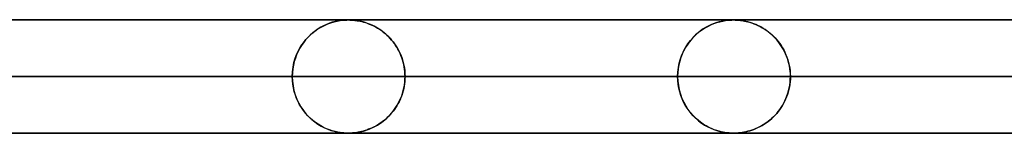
# Model space of a CAD drawing. Header units: millimetres. Extents: x -790 to 790, y -924 to 924.
# Tile 4 of 48: x -438 to -351, y 914 to 924. Entities that reach past the tile are written whole.
import ezdxf

# ---------------------------------------------------------------- set-up
doc = ezdxf.new("R2010")
doc.units = ezdxf.units.MM
doc.layers.add('HIDDEN', color=7, linetype='Continuous')
doc.layers.add('THICK', color=7, linetype='Continuous')

msp = doc.modelspace()

# ---------------------------------------------------------------- linework, layer by layer
at = {"layer": 'HIDDEN'}
for p, q in [((0, 923.99), (-677, 923.99)), ((-330.08, 923.98), (-647.9, 923.98)), ((-411.313, 923.508), (-411.025, 923.633)), ((-410.878, 923.688), (-411.133, 923.588)), ((-411.025, 923.633), (-410.739, 923.736)), ((-410.621, 923.773), (-410.878, 923.688)), ((-410.739, 923.736), (-410.455, 923.819)), ((-410.368, 923.841), (-410.621, 923.773)), ((-410.455, 923.819), (-410.179, 923.883)), ((-410.135, 923.891), (-410.368, 923.841)), ((-410.179, 923.883), (-409.929, 923.926)), ((-409.925, 923.927), (-410.135, 923.891)), ((-409.929, 923.926), (-409.712, 923.954)), ((-409.742, 923.95), (-409.925, 923.927)), ((-409.586, 923.965), (-409.742, 923.95)), ((-409.712, 923.954), (-409.544, 923.968)), ((-409.443, 923.974), (-409.586, 923.965)), ((-409.544, 923.968), (-409.428, 923.975)), ((-409.313, 923.979), (-409.443, 923.974)), ((-409.428, 923.975), (-409.344, 923.978)), ((-409.344, 923.978), (-409.27, 923.98)), ((-409.199, 923.98), (-409.313, 923.979)), ((-409.27, 923.98), (-409.2, 923.98)), ((-409.2, 923.98), (-409.133, 923.98)), ((-409.09, 923.979), (-409.199, 923.98)), ((-409.133, 923.98), (-409.064, 923.978)), ((-408.97, 923.975), (-409.09, 923.979)), ((-409.064, 923.978), (-408.988, 923.976)), ((-408.988, 923.976), (-408.905, 923.971)), ((-408.833, 923.966), (-408.97, 923.975)), ((-408.905, 923.971), (-408.815, 923.965)), ((-408.694, 923.954), (-408.833, 923.966)), ((-408.815, 923.965), (-408.722, 923.957)), ((-408.722, 923.957), (-408.627, 923.947)), ((-408.566, 923.94), (-408.694, 923.954)), ((-408.627, 923.947), (-408.525, 923.934)), ((-408.447, 923.923), (-408.566, 923.94)), ((-408.525, 923.934), (-408.412, 923.917)), ((-408.32, 923.902), (-408.447, 923.923)), ((-408.412, 923.917), (-408.287, 923.896)), ((-408.183, 923.876), (-408.32, 923.902)), ((-408.287, 923.896), (-408.152, 923.869)), ((-408.037, 923.843), (-408.183, 923.876)), ((-408.152, 923.869), (-408.008, 923.836)), ((-407.883, 923.804), (-408.037, 923.843)), ((-408.008, 923.836), (-407.854, 923.796)), ((-407.723, 923.757), (-407.883, 923.804)), ((-407.854, 923.796), (-407.693, 923.748)), ((-407.56, 923.704), (-407.723, 923.757)), ((-407.693, 923.748), (-407.523, 923.691)), ((-407.399, 923.645), (-407.56, 923.704)), ((-407.523, 923.691), (-407.347, 923.625)), ((-407.239, 923.581), (-407.399, 923.645)), ((-377.123, 923.549), (-376.852, 923.661)), ((-376.812, 923.676), (-377.046, 923.583)), ((-376.852, 923.661), (-376.583, 923.754)), ((-376.592, 923.751), (-376.812, 923.676)), ((-376.386, 923.811), (-376.592, 923.751)), ((-376.583, 923.754), (-376.316, 923.829)), ((-376.199, 923.857), (-376.386, 923.811)), ((-376.316, 923.829), (-376.06, 923.886)), ((-376.03, 923.892), (-376.199, 923.857)), ((-376.06, 923.886), (-375.826, 923.927)), ((-375.876, 923.919), (-376.03, 923.892)), ((-375.733, 923.94), (-375.876, 923.919)), ((-375.826, 923.927), (-375.623, 923.953)), ((-375.602, 923.955), (-375.733, 923.94)), ((-375.623, 923.953), (-375.459, 923.967)), ((-375.484, 923.965), (-375.602, 923.955)), ((-375.379, 923.972), (-375.484, 923.965)), ((-375.459, 923.967), (-375.341, 923.974)), ((-375.28, 923.977), (-375.379, 923.972)), ((-375.341, 923.974), (-375.251, 923.978)), ((-375.187, 923.979), (-375.28, 923.977)), ((-375.251, 923.978), (-375.173, 923.979)), ((-375.1, 923.98), (-375.187, 923.979)), ((-375.173, 923.979), (-375.1, 923.98)), ((-375.1, 923.98), (-375.029, 923.98)), ((-375.012, 923.979), (-375.1, 923.98)), ((-375.029, 923.98), (-374.957, 923.978)), ((-374.917, 923.977), (-375.012, 923.979)), ((-374.957, 923.978), (-374.876, 923.975)), ((-374.806, 923.971), (-374.917, 923.977)), ((-374.876, 923.975), (-374.788, 923.97)), ((-374.675, 923.962), (-374.806, 923.971)), ((-374.788, 923.97), (-374.694, 923.964)), ((-374.694, 923.964), (-374.597, 923.955)), ((-374.525, 923.947), (-374.675, 923.962)), ((-374.597, 923.955), (-374.498, 923.944)), ((-374.359, 923.925), (-374.525, 923.947)), ((-374.498, 923.944), (-374.388, 923.929)), ((-374.388, 923.929), (-374.267, 923.91)), ((-374.184, 923.895), (-374.359, 923.925)), ((-374.267, 923.91), (-374.134, 923.886)), ((-374.008, 923.859), (-374.184, 923.895)), ((-374.134, 923.886), (-373.99, 923.855)), ((-373.833, 923.817), (-374.008, 923.859)), ((-373.99, 923.855), (-373.836, 923.818)), ((-373.836, 923.818), (-373.674, 923.773)), ((-373.659, 923.768), (-373.833, 923.817)), ((-373.674, 923.773), (-373.503, 923.719)), ((-373.486, 923.713), (-373.659, 923.768)), ((-373.503, 923.719), (-373.325, 923.655)), ((-373.314, 923.651), (-373.486, 923.713)), ((-373.325, 923.655), (-373.14, 923.581)), ((-373.144, 923.583), (-373.314, 923.651)), ((-412.698, 922.534), (-412.437, 922.777)), ((-412.348, 922.852), (-412.572, 922.655)), ((-412.437, 922.777), (-412.165, 922.995)), ((-412.116, 923.032), (-412.348, 922.852)), ((-412.165, 922.995), (-411.885, 923.19)), ((-411.878, 923.195), (-412.116, 923.032)), ((-411.885, 923.19), (-411.6, 923.361)), ((-411.634, 923.342), (-411.878, 923.195)), ((-411.385, 923.473), (-411.634, 923.342)), ((-411.6, 923.361), (-411.313, 923.508)), ((-411.133, 923.588), (-411.385, 923.473)), ((-407.347, 923.625), (-407.165, 923.549)), ((-407.08, 923.51), (-407.239, 923.581)), ((-407.165, 923.549), (-406.981, 923.462)), ((-406.923, 923.434), (-407.08, 923.51)), ((-406.981, 923.462), (-406.798, 923.368)), ((-406.768, 923.352), (-406.923, 923.434)), ((-406.798, 923.368), (-406.62, 923.266)), ((-406.615, 923.264), (-406.768, 923.352)), ((-406.62, 923.266), (-406.447, 923.158)), ((-406.464, 923.17), (-406.615, 923.264)), ((-406.316, 923.07), (-406.464, 923.17)), ((-406.447, 923.158), (-406.277, 923.042)), ((-406.171, 922.964), (-406.316, 923.07)), ((-406.277, 923.042), (-406.113, 922.92)), ((-406.028, 922.853), (-406.171, 922.964)), ((-406.113, 922.92), (-405.953, 922.791)), ((-405.888, 922.735), (-406.028, 922.853)), ((-405.953, 922.791), (-405.799, 922.655)), ((-378.252, 922.848), (-378.468, 922.658)), ((-378.451, 922.674), (-378.197, 922.893)), ((-378.025, 923.024), (-378.252, 922.848)), ((-378.197, 922.893), (-377.934, 923.089)), ((-377.788, 923.188), (-378.025, 923.024)), ((-377.934, 923.089), (-377.666, 923.264)), ((-377.542, 923.337), (-377.788, 923.188)), ((-377.666, 923.264), (-377.395, 923.417)), ((-377.291, 923.47), (-377.542, 923.337)), ((-377.395, 923.417), (-377.123, 923.549)), ((-377.046, 923.583), (-377.291, 923.47)), ((-372.975, 923.508), (-373.144, 923.583)), ((-373.14, 923.581), (-372.951, 923.496)), ((-372.808, 923.426), (-372.975, 923.508)), ((-372.951, 923.496), (-372.763, 923.403)), ((-372.643, 923.338), (-372.808, 923.426)), ((-372.763, 923.403), (-372.579, 923.302)), ((-372.481, 923.243), (-372.643, 923.338)), ((-372.579, 923.302), (-372.4, 923.193)), ((-372.321, 923.141), (-372.481, 923.243)), ((-372.4, 923.193), (-372.226, 923.077)), ((-372.163, 923.033), (-372.321, 923.141)), ((-372.226, 923.077), (-372.057, 922.954)), ((-372.009, 922.918), (-372.163, 923.033)), ((-372.057, 922.954), (-371.893, 922.824)), ((-371.858, 922.796), (-372.009, 922.918)), ((-371.893, 922.824), (-371.734, 922.688)), ((-371.71, 922.667), (-371.858, 922.796)), ((-413.389, 921.668), (-413.176, 921.979)), ((-413.176, 921.979), (-413.349, 921.731)), ((-413.176, 921.979), (-412.945, 922.268)), ((-412.989, 922.217), (-413.176, 921.979)), ((-412.787, 922.442), (-412.989, 922.217)), ((-412.945, 922.268), (-412.698, 922.534)), ((-412.572, 922.655), (-412.787, 922.442)), ((-405.752, 922.611), (-405.888, 922.735)), ((-405.799, 922.655), (-405.65, 922.512)), ((-405.619, 922.481), (-405.752, 922.611)), ((-405.65, 922.512), (-405.506, 922.363)), ((-405.489, 922.345), (-405.619, 922.481)), ((-405.506, 922.363), (-405.368, 922.208)), ((-405.364, 922.203), (-405.489, 922.345)), ((-405.368, 922.208), (-405.235, 922.045)), ((-405.242, 922.054), (-405.364, 922.203)), ((-405.125, 921.899), (-405.242, 922.054)), ((-405.235, 922.045), (-405.108, 921.875)), ((-405.014, 921.738), (-405.125, 921.899)), ((-379.339, 921.584), (-379.141, 921.888)), ((-379.049, 922.013), (-379.22, 921.773)), ((-379.141, 921.888), (-378.925, 922.171)), ((-378.867, 922.24), (-379.049, 922.013)), ((-378.925, 922.171), (-378.695, 922.433)), ((-378.673, 922.455), (-378.867, 922.24)), ((-378.695, 922.433), (-378.451, 922.674)), ((-378.468, 922.658), (-378.673, 922.455)), ((-371.734, 922.688), (-371.581, 922.544)), ((-371.567, 922.53), (-371.71, 922.667)), ((-371.581, 922.544), (-371.433, 922.394)), ((-371.427, 922.387), (-371.567, 922.53)), ((-371.433, 922.394), (-371.291, 922.237)), ((-371.291, 922.237), (-371.427, 922.387)), ((-371.291, 922.237), (-371.155, 922.073)), ((-371.161, 922.08), (-371.291, 922.237)), ((-371.035, 921.915), (-371.161, 922.08)), ((-371.155, 922.073), (-371.025, 921.901)), ((-370.915, 921.743), (-371.035, 921.915)), ((-371.025, 921.901), (-370.9, 921.721)), ((-413.649, 921.201), (-413.776, 920.919)), ((-413.751, 920.98), (-413.581, 921.334)), ((-413.507, 921.471), (-413.649, 921.201)), ((-413.581, 921.334), (-413.389, 921.668)), ((-413.349, 921.731), (-413.507, 921.471)), ((-405.108, 921.875), (-404.986, 921.697)), ((-404.907, 921.571), (-405.014, 921.738)), ((-404.986, 921.697), (-404.87, 921.51)), ((-404.806, 921.399), (-404.907, 921.571)), ((-404.87, 921.51), (-404.761, 921.315)), ((-404.712, 921.221), (-404.806, 921.399)), ((-404.761, 921.315), (-404.658, 921.112)), ((-404.624, 921.038), (-404.712, 921.221)), ((-404.658, 921.112), (-404.564, 920.901)), ((-404.543, 920.849), (-404.624, 921.038)), ((-379.676, 920.915), (-379.518, 921.259)), ((-379.525, 921.246), (-379.657, 920.96)), ((-379.378, 921.517), (-379.525, 921.246)), ((-379.518, 921.259), (-379.339, 921.584)), ((-379.22, 921.773), (-379.378, 921.517)), ((-370.8, 921.564), (-370.915, 921.743)), ((-370.9, 921.721), (-370.781, 921.532)), ((-370.693, 921.378), (-370.8, 921.564)), ((-370.781, 921.532), (-370.669, 921.336)), ((-370.592, 921.185), (-370.693, 921.378)), ((-370.669, 921.336), (-370.565, 921.13)), ((-370.499, 920.987), (-370.592, 921.185)), ((-370.565, 921.13), (-370.469, 920.917)), ((-414.092, 919.814), (-414.009, 920.216)), ((-413.983, 920.314), (-414.059, 919.993)), ((-414.009, 920.216), (-413.894, 920.607)), ((-413.888, 920.623), (-413.983, 920.314)), ((-413.894, 920.607), (-413.751, 920.98)), ((-413.776, 920.919), (-413.888, 920.623)), ((-404.564, 920.901), (-404.478, 920.682)), ((-404.469, 920.655), (-404.543, 920.849)), ((-404.478, 920.682), (-404.402, 920.457)), ((-404.402, 920.457), (-404.469, 920.655)), ((-404.402, 920.457), (-404.336, 920.225)), ((-404.344, 920.255), (-404.402, 920.457)), ((-404.294, 920.048), (-404.344, 920.255)), ((-404.336, 920.225), (-404.281, 919.987)), ((-379.994, 919.787), (-379.916, 920.175)), ((-379.872, 920.346), (-379.951, 920.019)), ((-379.916, 920.175), (-379.809, 920.553)), ((-379.773, 920.66), (-379.872, 920.346)), ((-379.809, 920.553), (-379.676, 920.915)), ((-379.657, 920.96), (-379.773, 920.66)), ((-370.414, 920.782), (-370.499, 920.987)), ((-370.469, 920.917), (-370.381, 920.696)), ((-370.337, 920.572), (-370.414, 920.782)), ((-370.381, 920.696), (-370.303, 920.468)), ((-370.269, 920.356), (-370.337, 920.572)), ((-370.303, 920.468), (-370.236, 920.234)), ((-370.211, 920.135), (-370.269, 920.356)), ((-370.236, 920.234), (-370.18, 919.994)), ((-414.16, 918.99), (-414.143, 919.404)), ((-414.148, 919.329), (-414.16, 918.99)), ((-414.115, 919.664), (-414.148, 919.329)), ((-414.143, 919.404), (-414.092, 919.814)), ((-414.059, 919.993), (-414.115, 919.664)), ((-404.253, 919.839), (-404.294, 920.048)), ((-404.281, 919.987), (-404.237, 919.745)), ((-404.221, 919.628), (-404.253, 919.839)), ((-404.237, 919.745), (-404.205, 919.497)), ((-404.198, 919.416), (-404.221, 919.628)), ((-404.205, 919.497), (-404.186, 919.244)), ((-404.184, 919.203), (-404.198, 919.416)), ((-380.057, 918.99), (-380.041, 919.391)), ((-380.045, 919.338), (-380.057, 918.99)), ((-380.01, 919.682), (-380.045, 919.338)), ((-380.041, 919.391), (-379.994, 919.787)), ((-379.951, 920.019), (-380.01, 919.682)), ((-370.163, 919.909), (-370.211, 920.135)), ((-370.18, 919.994), (-370.135, 919.749)), ((-370.125, 919.682), (-370.163, 919.909)), ((-370.135, 919.749), (-370.103, 919.499)), ((-370.098, 919.452), (-370.125, 919.682)), ((-370.103, 919.499), (-370.083, 919.245)), ((-370.082, 919.222), (-370.098, 919.452)), ((-336.642, 918.99), (-652.871, 918.99)), ((-652.871, 918.99), (-336.642, 918.99)), ((-642.891, 918.99), (-331.562, 918.99)), ((-331.562, 918.99), (-642.891, 918.99)), ((-319.283, 918.99), (-618.77, 918.99)), ((-618.77, 918.99), (-319.283, 918.99)), ((-608.789, 918.99), (-314.203, 918.99)), ((-314.203, 918.99), (-608.789, 918.99)), ((-301.924, 918.99), (-584.669, 918.99)), ((-584.669, 918.99), (-301.924, 918.99)), ((-574.688, 918.99), (-296.844, 918.99)), ((-296.844, 918.99), (-574.688, 918.99)), ((-284.565, 918.99), (-550.567, 918.99)), ((-550.567, 918.99), (-284.565, 918.99)), ((-540.587, 918.99), (-279.485, 918.99)), ((-279.485, 918.99), (-540.587, 918.99)), ((-267.206, 918.99), (-516.466, 918.99)), ((-516.466, 918.99), (-267.206, 918.99)), ((-506.485, 918.99), (-262.126, 918.99)), ((-262.126, 918.99), (-506.485, 918.99)), ((-249.847, 918.99), (-482.364, 918.99)), ((-482.364, 918.99), (-249.847, 918.99)), ((-472.384, 918.99), (-244.766, 918.99)), ((-244.766, 918.99), (-472.384, 918.99)), ((-232.488, 918.99), (-448.262, 918.99)), ((-448.262, 918.99), (-232.488, 918.99)), ((-438.281, 918.99), (-227.407, 918.99)), ((-227.407, 918.99), (-438.281, 918.99)), ((-414.16, 918.99), (-438.281, 918.99)), ((-438.281, 918.99), (-414.16, 918.99)), ((-414.16, 918.99), (-414.143, 918.576)), ((-215.128, 918.99), (-414.16, 918.99)), ((-414.16, 918.99), (-215.128, 918.99)), ((-414.148, 918.651), (-414.16, 918.99)), ((-414.115, 918.316), (-414.148, 918.651)), ((-414.143, 918.576), (-414.092, 918.166)), ((-404.237, 918.235), (-404.205, 918.483)), ((-404.198, 918.564), (-404.221, 918.352)), ((-404.205, 918.483), (-404.186, 918.736)), ((-404.184, 918.777), (-404.198, 918.564)), ((-404.186, 919.244), (-404.179, 918.99)), ((-404.186, 918.736), (-404.179, 918.99)), ((-404.179, 918.99), (-404.184, 919.203)), ((-404.179, 918.99), (-404.184, 918.777)), ((-404.179, 918.99), (-210.048, 918.99)), ((-210.048, 918.99), (-404.179, 918.99)), ((-380.057, 918.99), (-404.179, 918.99)), ((-404.179, 918.99), (-380.057, 918.99)), ((-380.057, 918.99), (-380.041, 918.589)), ((-197.769, 918.99), (-380.057, 918.99)), ((-380.057, 918.99), (-197.769, 918.99)), ((-380.045, 918.642), (-380.057, 918.99)), ((-380.01, 918.298), (-380.045, 918.642)), ((-380.041, 918.589), (-379.994, 918.193)), ((-370.135, 918.231), (-370.103, 918.481)), ((-370.098, 918.528), (-370.125, 918.298)), ((-370.103, 918.481), (-370.083, 918.735)), ((-370.082, 918.758), (-370.098, 918.528)), ((-370.083, 919.245), (-370.076, 918.99)), ((-370.083, 918.735), (-370.076, 918.99)), ((-370.076, 918.99), (-370.082, 919.222)), ((-370.076, 918.99), (-370.082, 918.758)), ((-370.076, 918.99), (-192.688, 918.99)), ((-192.688, 918.99), (-370.076, 918.99)), ((-345.954, 918.99), (-370.076, 918.99)), ((-370.076, 918.99), (-345.954, 918.99)), ((-414.059, 917.987), (-414.115, 918.316)), ((-414.092, 918.166), (-414.009, 917.764)), ((-413.983, 917.666), (-414.059, 917.987)), ((-414.009, 917.764), (-413.894, 917.374)), ((-413.888, 917.357), (-413.983, 917.666)), ((-404.402, 917.523), (-404.336, 917.755)), ((-404.344, 917.725), (-404.402, 917.523)), ((-404.294, 917.932), (-404.344, 917.725)), ((-404.336, 917.755), (-404.281, 917.993)), ((-404.253, 918.141), (-404.294, 917.932)), ((-404.281, 917.993), (-404.237, 918.235)), ((-404.221, 918.352), (-404.253, 918.141)), ((-379.951, 917.961), (-380.01, 918.298)), ((-379.994, 918.193), (-379.916, 917.805)), ((-379.872, 917.634), (-379.951, 917.961)), ((-379.916, 917.805), (-379.809, 917.427)), ((-379.773, 917.32), (-379.872, 917.634)), ((-370.269, 917.624), (-370.337, 917.408)), ((-370.303, 917.512), (-370.236, 917.746)), ((-370.211, 917.845), (-370.269, 917.624)), ((-370.236, 917.746), (-370.18, 917.986)), ((-370.163, 918.07), (-370.211, 917.845)), ((-370.18, 917.986), (-370.135, 918.231)), ((-370.125, 918.298), (-370.163, 918.07)), ((-413.894, 917.374), (-413.751, 917)), ((-413.776, 917.061), (-413.888, 917.357)), ((-413.649, 916.779), (-413.776, 917.061)), ((-413.751, 917), (-413.581, 916.646)), ((-413.507, 916.509), (-413.649, 916.779)), ((-404.87, 916.47), (-404.761, 916.665)), ((-404.712, 916.759), (-404.806, 916.581)), ((-404.761, 916.665), (-404.658, 916.868)), ((-404.624, 916.942), (-404.712, 916.759)), ((-404.658, 916.868), (-404.564, 917.079)), ((-404.543, 917.131), (-404.624, 916.942)), ((-404.564, 917.079), (-404.478, 917.298)), ((-404.469, 917.325), (-404.543, 917.131)), ((-404.478, 917.298), (-404.402, 917.523)), ((-404.402, 917.523), (-404.469, 917.325)), ((-379.809, 917.427), (-379.676, 917.065)), ((-379.657, 917.02), (-379.773, 917.32)), ((-379.676, 917.065), (-379.518, 916.721)), ((-379.525, 916.734), (-379.657, 917.02)), ((-379.378, 916.463), (-379.525, 916.734)), ((-379.518, 916.721), (-379.339, 916.396)), ((-370.592, 916.795), (-370.693, 916.602)), ((-370.669, 916.644), (-370.565, 916.85)), ((-370.499, 916.993), (-370.592, 916.795)), ((-370.565, 916.85), (-370.469, 917.063)), ((-370.414, 917.198), (-370.499, 916.993)), ((-370.469, 917.063), (-370.381, 917.284)), ((-370.337, 917.408), (-370.414, 917.198)), ((-370.381, 917.284), (-370.303, 917.512)), ((-413.581, 916.646), (-413.389, 916.312)), ((-413.349, 916.249), (-413.507, 916.509)), ((-413.389, 916.312), (-413.176, 916.001)), ((-413.176, 916.001), (-413.349, 916.249)), ((-413.176, 916.001), (-412.945, 915.712)), ((-412.989, 915.763), (-413.176, 916.001)), ((-405.368, 915.772), (-405.235, 915.935)), ((-405.242, 915.926), (-405.364, 915.778)), ((-405.125, 916.081), (-405.242, 915.926)), ((-405.235, 915.935), (-405.108, 916.105)), ((-405.014, 916.242), (-405.125, 916.081)), ((-405.108, 916.105), (-404.986, 916.283)), ((-404.907, 916.409), (-405.014, 916.242)), ((-404.986, 916.283), (-404.87, 916.47)), ((-404.806, 916.581), (-404.907, 916.409)), ((-379.22, 916.207), (-379.378, 916.463)), ((-379.339, 916.396), (-379.141, 916.092)), ((-379.049, 915.967), (-379.22, 916.207)), ((-379.141, 916.092), (-378.925, 915.809)), ((-378.867, 915.74), (-379.049, 915.967)), ((-378.925, 915.809), (-378.695, 915.547)), ((-371.291, 915.743), (-371.155, 915.907)), ((-371.161, 915.9), (-371.291, 915.743)), ((-371.035, 916.065), (-371.161, 915.9)), ((-371.155, 915.907), (-371.025, 916.079)), ((-370.915, 916.237), (-371.035, 916.065)), ((-371.025, 916.079), (-370.9, 916.259)), ((-370.8, 916.416), (-370.915, 916.237)), ((-370.9, 916.259), (-370.781, 916.448)), ((-370.693, 916.602), (-370.8, 916.416)), ((-370.781, 916.448), (-370.669, 916.644)), ((-412.787, 915.538), (-412.989, 915.763)), ((-412.945, 915.712), (-412.698, 915.446)), ((-412.572, 915.325), (-412.787, 915.538)), ((-412.698, 915.446), (-412.437, 915.203)), ((-412.348, 915.128), (-412.572, 915.325)), ((-412.437, 915.203), (-412.165, 914.985)), ((-412.116, 914.948), (-412.348, 915.128)), ((-412.165, 914.985), (-411.885, 914.79)), ((-411.878, 914.785), (-412.116, 914.948)), ((-406.447, 914.822), (-406.277, 914.938)), ((-406.171, 915.016), (-406.316, 914.91)), ((-406.277, 914.938), (-406.113, 915.06)), ((-406.028, 915.127), (-406.171, 915.016)), ((-406.113, 915.06), (-405.953, 915.189)), ((-405.888, 915.245), (-406.028, 915.127)), ((-405.953, 915.189), (-405.799, 915.325)), ((-405.752, 915.369), (-405.888, 915.245)), ((-405.799, 915.325), (-405.65, 915.468)), ((-405.619, 915.499), (-405.752, 915.369)), ((-405.65, 915.468), (-405.506, 915.617)), ((-405.489, 915.635), (-405.619, 915.499)), ((-405.506, 915.617), (-405.368, 915.772)), ((-405.364, 915.778), (-405.489, 915.635)), ((-378.673, 915.525), (-378.867, 915.74)), ((-378.695, 915.547), (-378.451, 915.306)), ((-378.468, 915.322), (-378.673, 915.525)), ((-378.252, 915.132), (-378.468, 915.322)), ((-378.451, 915.306), (-378.197, 915.087)), ((-378.025, 914.956), (-378.252, 915.132)), ((-378.197, 915.087), (-377.934, 914.891)), ((-377.788, 914.792), (-378.025, 914.956)), ((-372.163, 914.947), (-372.321, 914.839)), ((-372.226, 914.903), (-372.057, 915.026)), ((-372.009, 915.062), (-372.163, 914.947)), ((-372.057, 915.026), (-371.893, 915.156)), ((-371.858, 915.184), (-372.009, 915.062)), ((-371.893, 915.156), (-371.734, 915.292)), ((-371.71, 915.313), (-371.858, 915.184)), ((-371.734, 915.292), (-371.581, 915.436)), ((-371.567, 915.45), (-371.71, 915.313)), ((-371.581, 915.436), (-371.433, 915.586)), ((-371.427, 915.593), (-371.567, 915.45)), ((-371.433, 915.586), (-371.291, 915.743)), ((-371.291, 915.743), (-371.427, 915.593)), ((-411.885, 914.79), (-411.6, 914.619)), ((-411.634, 914.638), (-411.878, 914.785)), ((-411.385, 914.507), (-411.634, 914.638)), ((-411.6, 914.619), (-411.313, 914.472)), ((-411.133, 914.392), (-411.385, 914.507)), ((-411.313, 914.472), (-411.025, 914.347)), ((-410.878, 914.292), (-411.133, 914.392)), ((-411.025, 914.347), (-410.739, 914.244)), ((-410.621, 914.207), (-410.878, 914.292)), ((-410.739, 914.244), (-410.455, 914.161)), ((-410.368, 914.139), (-410.621, 914.207)), ((-410.455, 914.161), (-410.179, 914.097)), ((-410.135, 914.089), (-410.368, 914.139)), ((-410.179, 914.097), (-409.929, 914.054)), ((-409.925, 914.053), (-410.135, 914.089)), ((-409.929, 914.054), (-409.712, 914.026)), ((-409.742, 914.03), (-409.925, 914.053)), ((-408.627, 914.033), (-408.525, 914.046)), ((-408.447, 914.057), (-408.566, 914.04)), ((-408.525, 914.046), (-408.412, 914.062)), ((-408.32, 914.078), (-408.447, 914.057)), ((-408.412, 914.062), (-408.287, 914.084)), ((-408.183, 914.104), (-408.32, 914.078)), ((-408.287, 914.084), (-408.152, 914.111)), ((-408.037, 914.137), (-408.183, 914.104)), ((-408.152, 914.111), (-408.008, 914.144)), ((-407.883, 914.176), (-408.037, 914.137)), ((-408.008, 914.144), (-407.854, 914.184)), ((-407.723, 914.223), (-407.883, 914.176)), ((-407.854, 914.184), (-407.693, 914.232)), ((-407.56, 914.276), (-407.723, 914.223)), ((-407.693, 914.232), (-407.523, 914.289)), ((-407.399, 914.335), (-407.56, 914.276)), ((-407.523, 914.289), (-407.347, 914.355)), ((-407.239, 914.4), (-407.399, 914.335)), ((-407.347, 914.355), (-407.165, 914.431)), ((-407.08, 914.47), (-407.239, 914.4)), ((-407.165, 914.431), (-406.981, 914.518)), ((-406.923, 914.546), (-407.08, 914.47)), ((-406.981, 914.518), (-406.798, 914.612)), ((-406.768, 914.628), (-406.923, 914.546)), ((-406.798, 914.612), (-406.62, 914.714)), ((-406.615, 914.716), (-406.768, 914.628)), ((-406.62, 914.714), (-406.447, 914.822)), ((-406.464, 914.81), (-406.615, 914.716)), ((-406.316, 914.91), (-406.464, 914.81)), ((-377.934, 914.891), (-377.666, 914.716)), ((-377.542, 914.643), (-377.788, 914.792)), ((-377.666, 914.716), (-377.395, 914.563)), ((-377.291, 914.51), (-377.542, 914.643)), ((-377.395, 914.563), (-377.123, 914.431)), ((-377.046, 914.397), (-377.291, 914.51)), ((-377.123, 914.431), (-376.852, 914.319)), ((-376.812, 914.304), (-377.046, 914.397)), ((-376.852, 914.319), (-376.583, 914.226)), ((-376.592, 914.229), (-376.812, 914.304)), ((-376.386, 914.169), (-376.592, 914.229)), ((-376.583, 914.226), (-376.316, 914.151)), ((-376.199, 914.123), (-376.386, 914.169)), ((-376.316, 914.151), (-376.06, 914.094)), ((-376.03, 914.088), (-376.199, 914.123)), ((-376.06, 914.094), (-375.826, 914.053)), ((-375.876, 914.061), (-376.03, 914.088)), ((-375.733, 914.04), (-375.876, 914.061)), ((-375.826, 914.053), (-375.623, 914.027)), ((-374.359, 914.055), (-374.525, 914.033)), ((-374.498, 914.036), (-374.388, 914.051)), ((-374.388, 914.051), (-374.267, 914.07)), ((-374.184, 914.085), (-374.359, 914.055)), ((-374.267, 914.07), (-374.134, 914.094)), ((-374.008, 914.121), (-374.184, 914.085)), ((-374.134, 914.094), (-373.99, 914.125)), ((-373.833, 914.163), (-374.008, 914.121)), ((-373.99, 914.125), (-373.836, 914.162)), ((-373.836, 914.162), (-373.674, 914.207)), ((-373.659, 914.212), (-373.833, 914.163)), ((-373.674, 914.207), (-373.503, 914.261)), ((-373.486, 914.267), (-373.659, 914.212)), ((-373.503, 914.261), (-373.325, 914.325)), ((-373.314, 914.329), (-373.486, 914.267)), ((-373.325, 914.325), (-373.14, 914.399)), ((-373.144, 914.397), (-373.314, 914.329)), ((-372.975, 914.472), (-373.144, 914.397)), ((-373.14, 914.399), (-372.951, 914.484)), ((-372.808, 914.554), (-372.975, 914.472)), ((-372.951, 914.484), (-372.763, 914.577)), ((-372.643, 914.642), (-372.808, 914.554)), ((-372.763, 914.577), (-372.579, 914.678)), ((-372.481, 914.737), (-372.643, 914.642)), ((-372.579, 914.678), (-372.4, 914.787)), ((-372.321, 914.839), (-372.481, 914.737)), ((-372.4, 914.787), (-372.226, 914.903)), ((0, 913.99), (-677, 913.99)), ((-647.9, 914), (-330.08, 914)), ((-647.9, 914), (-330.08, 914)), ((-613.8, 914), (-312.722, 914)), ((-579.7, 914), (-295.363, 914)), ((-545.6, 914), (-278.005, 914)), ((-511.5, 914), (-260.647, 914)), ((-477.4, 914), (-243.288, 914)), ((-443.3, 914), (-225.93, 914)), ((-409.586, 914.015), (-409.742, 914.03)), ((-409.712, 914.026), (-409.544, 914.012)), ((-409.443, 914.006), (-409.586, 914.015)), ((-409.544, 914.012), (-409.428, 914.005)), ((-409.313, 914.001), (-409.443, 914.006)), ((-409.428, 914.005), (-409.344, 914.002)), ((-409.344, 914.002), (-409.27, 914)), ((-409.199, 914), (-409.313, 914.001)), ((-409.27, 914), (-409.2, 914)), ((-409.2, 914), (-409.133, 914)), ((-409.2, 914), (-208.572, 914)), ((-409.09, 914.001), (-409.199, 914)), ((-409.133, 914), (-409.064, 914.002)), ((-408.97, 914.005), (-409.09, 914.001)), ((-409.064, 914.002), (-408.988, 914.005)), ((-408.988, 914.005), (-408.905, 914.009)), ((-408.833, 914.014), (-408.97, 914.005)), ((-408.905, 914.009), (-408.815, 914.015)), ((-408.694, 914.026), (-408.833, 914.014)), ((-408.815, 914.015), (-408.722, 914.023)), ((-408.722, 914.023), (-408.627, 914.033)), ((-408.566, 914.04), (-408.694, 914.026)), ((-375.602, 914.025), (-375.733, 914.04)), ((-375.623, 914.027), (-375.459, 914.013)), ((-375.484, 914.015), (-375.602, 914.025)), ((-375.379, 914.008), (-375.484, 914.015)), ((-375.459, 914.013), (-375.341, 914.006)), ((-375.28, 914.003), (-375.379, 914.008)), ((-375.341, 914.006), (-375.251, 914.002)), ((-375.187, 914.001), (-375.28, 914.003)), ((-375.251, 914.002), (-375.173, 914)), ((-375.1, 914), (-375.187, 914.001)), ((-375.173, 914), (-375.1, 914)), ((-375.012, 914.001), (-375.1, 914)), ((-375.1, 914), (-375.029, 914)), ((-375.1, 914), (-191.213, 914)), ((-375.029, 914), (-374.957, 914.002)), ((-374.917, 914.003), (-375.012, 914.001)), ((-374.957, 914.002), (-374.876, 914.005)), ((-374.806, 914.009), (-374.917, 914.003)), ((-374.876, 914.005), (-374.788, 914.01)), ((-374.675, 914.018), (-374.806, 914.009)), ((-374.788, 914.01), (-374.694, 914.017)), ((-374.694, 914.017), (-374.597, 914.025)), ((-374.525, 914.033), (-374.675, 914.018)), ((-374.597, 914.025), (-374.498, 914.036))]:
    msp.add_line(p, q, dxfattribs=at)
at = {"layer": 'THICK'}
for p, q in [((-732, 924), (0, 924)), ((0, 919), (-732, 919))]:
    msp.add_line(p, q, dxfattribs=at)

doc.saveas('drawing.dxf')
